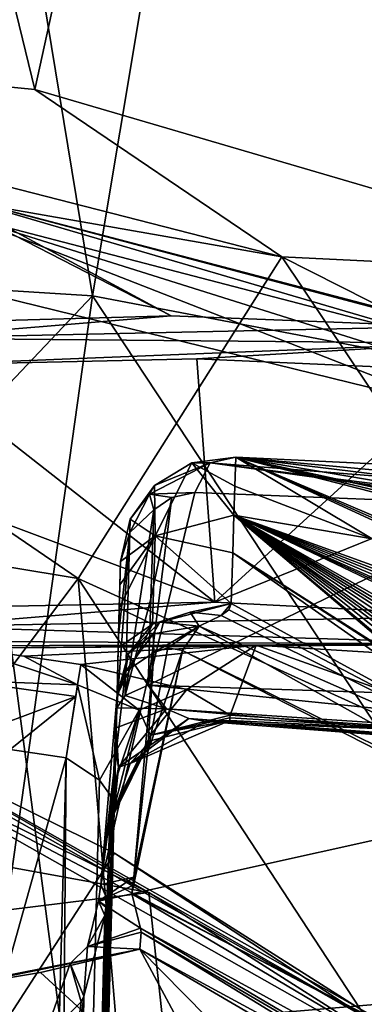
# Model space of a CAD drawing. Header units: millimetres. Extents: x -348 to 175, y 0 to 247.
# Tile 179 of 196: x 156.56 to 160.06, y 87.47 to 97.47. Entities that reach past the tile are written whole.
import ezdxf

# ---------------------------------------------------------------- set-up
doc = ezdxf.new("R2010")
doc.units = ezdxf.units.MM
doc.header["$LTSCALE"] = 65.185185
for name, color, linetype in [('1024', 7, 'CONTINUOUS'), ('1025', 7, 'CONTINUOUS'), ('1029', 7, 'CONTINUOUS'), ('1031', 7, 'CONTINUOUS'), ('1034', 7, 'CONTINUOUS'), ('1035', 7, 'CONTINUOUS'), ('1042', 7, 'CONTINUOUS'), ('1056', 7, 'CONTINUOUS'), ('1060', 7, 'CONTINUOUS'), ('1061', 7, 'CONTINUOUS'), ('1065', 7, 'CONTINUOUS'), ('1066', 7, 'CONTINUOUS'), ('1069', 7, 'CONTINUOUS'), ('1070', 7, 'CONTINUOUS'), ('1071', 7, 'CONTINUOUS'), ('1078', 7, 'CONTINUOUS'), ('1086', 7, 'CONTINUOUS'), ('1092', 7, 'CONTINUOUS'), ('1118', 7, 'CONTINUOUS'), ('1119', 7, 'CONTINUOUS'), ('1120', 7, 'CONTINUOUS'), ('1121', 7, 'CONTINUOUS'), ('1130', 7, 'CONTINUOUS'), ('1131', 7, 'CONTINUOUS'), ('1132', 7, 'CONTINUOUS'), ('1133', 7, 'CONTINUOUS'), ('1162', 7, 'CONTINUOUS'), ('1163', 7, 'CONTINUOUS'), ('1164', 7, 'CONTINUOUS'), ('1165', 7, 'CONTINUOUS'), ('1166', 7, 'CONTINUOUS'), ('1167', 7, 'CONTINUOUS'), ('1168', 7, 'CONTINUOUS'), ('1169', 7, 'CONTINUOUS'), ('1170', 7, 'CONTINUOUS'), ('1171', 7, 'CONTINUOUS'), ('1172', 7, 'CONTINUOUS'), ('1173', 7, 'CONTINUOUS'), ('1178', 7, 'CONTINUOUS'), ('1206', 7, 'CONTINUOUS'), ('1207', 7, 'CONTINUOUS'), ('1208', 7, 'CONTINUOUS'), ('1209', 7, 'CONTINUOUS'), ('1515', 7, 'CONTINUOUS'), ('1517', 7, 'CONTINUOUS'), ('1520', 7, 'CONTINUOUS')]:
    doc.layers.add(name, color=color, linetype=linetype)

msp = doc.modelspace()

# ---------------------------------------------------------------- linework, layer by layer
at = {"layer": '1024', "color": 7, "linetype": 'CONTINUOUS', "true_color": 0xe0f2ff}
for points in [[(157.3002, 94.6654, 0.1619), (150, 95.1232, 0.0002), (154.8719, 109.4062, 83.1404), (157.3002, 94.6654, 0.1619)], [(159.5307, 108.0063, 81.2127), (157.3002, 94.6654, 0.1619), (154.8719, 109.4062, 83.1404), (159.5307, 108.0063, 81.2127)], [(164.4594, 93.304, 0.6352), (157.3002, 94.6654, 0.1619), (159.5307, 108.0063, 81.2127), (164.4594, 93.304, 0.6352)], [(163.3083, 106.1066, 78.0858), (164.4594, 93.304, 0.6352), (159.5307, 108.0063, 81.2127), (163.3083, 106.1066, 78.0858)]]:
    msp.add_3dface(points, dxfattribs=at)
at = {"layer": '1025', "color": 7, "linetype": 'CONTINUOUS', "true_color": 0xe0f2ff}
for points in [[(150.0378, 97.4131, 30.2635), (156.7153, 96.7604, 29.6402), (154.3348, 106.5099, 83.7163), (150.0378, 97.4131, 30.2635)], [(154.3348, 106.5099, 83.7163), (156.7153, 96.7604, 29.6402), (158.5727, 105.2447, 81.9348), (154.3348, 106.5099, 83.7163)], [(156.7153, 96.7604, 29.6402), (163.179, 94.8695, 27.7062), (158.5727, 105.2447, 81.9348), (156.7153, 96.7604, 29.6402)], [(158.5727, 105.2447, 81.9348), (163.179, 94.8695, 27.7062), (162.2042, 103.4083, 78.9087), (158.5727, 105.2447, 81.9348)]]:
    msp.add_3dface(points, dxfattribs=at)
at = {"layer": '1029', "color": 7, "linetype": 'CONTINUOUS', "true_color": 0xe0f2ff}
for points in [[(157.5857, 91.9685, 3.6667), (157.5661, 91.2203, 3.9209), (157.5795, 91.7298, 2.2673), (157.5857, 91.9685, 3.6667)], [(157.5661, 91.2203, 3.9209), (157.5733, 91.4926, 0.8774), (157.5795, 91.7298, 2.2673), (157.5661, 91.2203, 3.9209)], [(157.5628, 91.0912, -1.2351), (157.5733, 91.4926, 0.8774), (157.5661, 91.2203, 3.9209), (157.5628, 91.0912, -1.2351)], [(157.5468, 90.4815, 4.1752), (157.5628, 91.0912, -1.2351), (157.5661, 91.2203, 3.9209), (157.5468, 90.4815, 4.1752)], [(157.5502, 90.6096, -3.3373), (157.5628, 91.0912, -1.2351), (157.5468, 90.4815, 4.1752), (157.5502, 90.6096, -3.3373)], [(157.279, 80.2549, -3.2758), (157.5502, 90.6096, -3.3373), (157.5185, 89.4006, 5.7535), (157.279, 80.2549, -3.2758)], [(157.5185, 89.4006, 5.7535), (157.5502, 90.6096, -3.3373), (157.5252, 89.6572, 4.9486), (157.5185, 89.4006, 5.7535)], [(157.5252, 89.6572, 4.9486), (157.5502, 90.6096, -3.3373), (157.5356, 90.052, 4.4317), (157.5252, 89.6572, 4.9486)], [(157.5356, 90.052, 4.4317), (157.5502, 90.6096, -3.3373), (157.5415, 90.2789, 4.2679), (157.5356, 90.052, 4.4317)], [(157.5415, 90.2789, 4.2679), (157.5502, 90.6096, -3.3373), (157.5468, 90.4815, 4.1752), (157.5415, 90.2789, 4.2679)], [(157.5202, 89.4638, 7.0203), (157.2665, 79.7754, 6.7666), (157.5194, 89.4365, 6.8596), (157.5202, 89.4638, 7.0203)], [(157.5194, 89.4365, 6.8596), (157.2665, 79.7754, 6.7666), (157.5187, 89.4092, 6.699), (157.5194, 89.4365, 6.8596)], [(157.5187, 89.4092, 6.699), (157.2665, 79.7754, 6.7666), (157.5185, 89.4006, 5.7535), (157.5187, 89.4092, 6.699)], [(157.2665, 79.7754, 6.7666), (157.279, 80.2549, -3.2758), (157.5185, 89.4006, 5.7535), (157.2665, 79.7754, 6.7666)]]:
    msp.add_3dface(points, dxfattribs=at)
at = {"layer": '1031', "color": 7, "linetype": 'CONTINUOUS', "true_color": 0xe0f2ff}
for points in [[(150, 95.1232, 0.0002), (157.3002, 94.6654, 0.1619), (150.004, 86.969, -21.5173), (150, 95.1232, 0.0002)], [(150.004, 86.969, -21.5173), (157.3002, 94.6654, 0.1619), (156.2392, 87.1348, -20.5871), (150.004, 86.969, -21.5173)], [(156.2392, 87.1348, -20.5871), (157.3002, 94.6654, 0.1619), (161.9516, 87.621, -17.8666), (156.2392, 87.1348, -20.5871)], [(157.3002, 94.6654, 0.1619), (164.4594, 93.304, 0.6352), (161.9516, 87.621, -17.8666), (157.3002, 94.6654, 0.1619)]]:
    msp.add_3dface(points, dxfattribs=at)
at = {"layer": '1034', "color": 7, "linetype": 'CONTINUOUS', "true_color": 0xe0f2ff}
for points in [[(160.1418, 92.1968, 0.795), (158.7558, 93.0273, 4.1641), (158.7462, 92.733, 2.4374), (160.1418, 92.1968, 0.795)], [(162.0622, 92.8697, 7.2966), (158.7558, 93.0273, 4.1641), (161.3936, 92.7058, 5.375), (162.0622, 92.8697, 7.2966)], [(160.5, 92.2871, 1.75), (158.7558, 93.0273, 4.1641), (160.5, 92.2553, 1.5626), (160.5, 92.2871, 1.75)], [(158.7558, 93.0273, 4.1641), (160.5, 92.2871, 1.75), (160.5, 92.5835, 3.5), (158.7558, 93.0273, 4.1641)], [(160.5, 92.2553, 1.5626), (158.7558, 93.0273, 4.1641), (160.5, 92.2235, 1.375), (160.5, 92.2553, 1.5626)], [(160.5, 92.2235, 1.375), (158.7558, 93.0273, 4.1641), (160.1418, 92.1968, 0.795), (160.5, 92.2235, 1.375)], [(161.3936, 92.7058, 5.375), (158.7558, 93.0273, 4.1641), (161.3936, 92.5799, 4.6264), (161.3936, 92.7058, 5.375)], [(161.3936, 92.5799, 4.6264), (158.7558, 93.0273, 4.1641), (161.3936, 92.4536, 3.875), (161.3936, 92.5799, 4.6264)], [(161.3936, 92.4536, 3.875), (158.7558, 93.0273, 4.1641), (160.9471, 92.5523, 3.875), (161.3936, 92.4536, 3.875)], [(160.9471, 92.5523, 3.875), (158.7558, 93.0273, 4.1641), (160.5, 92.647, 3.875), (160.9471, 92.5523, 3.875)], [(160.5, 92.647, 3.875), (158.7558, 93.0273, 4.1641), (160.5, 92.6153, 3.6876), (160.5, 92.647, 3.875)], [(160.5, 92.6153, 3.6876), (158.7558, 93.0273, 4.1641), (160.5, 92.5835, 3.5), (160.5, 92.6153, 3.6876)], [(158.7367, 92.4386, 0.7107), (160.1418, 92.1968, 0.795), (158.7462, 92.733, 2.4374), (158.7367, 92.4386, 0.7107)]]:
    msp.add_3dface(points, dxfattribs=at)
at = {"layer": '1035', "color": 7, "linetype": 'CONTINUOUS', "true_color": 0xe0f2ff}
for points in [[(157.5255, 89.0046, -11.8305), (154.2758, 90.6072, -8.5975), (155.7528, 86.2719, -18.0199), (157.5255, 89.0046, -11.8305)], [(160.9664, 86.7538, -15.3745), (157.5255, 89.0046, -11.8305), (155.7528, 86.2719, -18.0199), (160.9664, 86.7538, -15.3745)], [(160.8245, 86.9153, -15.1103), (157.5255, 89.0046, -11.8305), (160.9664, 86.7538, -15.3745), (160.8245, 86.9153, -15.1103)]]:
    msp.add_3dface(points, dxfattribs=at)
at = {"layer": '1042', "color": 7, "linetype": 'CONTINUOUS', "true_color": 0xe0f2ff}
msp.add_3dface([(161.338, 86.6513, -18.8534), (156.2392, 87.1348, -20.5871), (161.9516, 87.621, -17.8666), (161.338, 86.6513, -18.8534)], dxfattribs=at)
at = {"layer": '1056', "color": 7, "linetype": 'CONTINUOUS', "true_color": 0xe0f2ff}
for points in [[(159.2243, 95.0613, 25.8107), (150.0378, 97.4131, 30.2635), (150.0025, 96.6753, 27.8765), (159.2243, 95.0613, 25.8107)], [(156.7153, 96.7604, 29.6402), (150.0378, 97.4131, 30.2635), (159.2243, 95.0613, 25.8107), (156.7153, 96.7604, 29.6402)], [(163.179, 94.8695, 27.7062), (156.7153, 96.7604, 29.6402), (159.2243, 95.0613, 25.8107), (163.179, 94.8695, 27.7062)], [(159.2243, 95.0613, 25.8107), (150.0025, 96.6753, 27.8765), (157.1554, 91.7967, 22.3484), (159.2243, 95.0613, 25.8107)], [(157.1554, 91.7967, 22.3484), (150.0025, 96.6753, 27.8765), (150.0032, 92.9808, 23.5935), (157.1554, 91.7967, 22.3484)], [(163.2783, 89.0181, 19.0701), (159.2243, 95.0613, 25.8107), (157.1554, 91.7967, 22.3484), (163.2783, 89.0181, 19.0701)], [(166.0522, 91.6108, 21.157), (163.179, 94.8695, 27.7062), (159.2243, 95.0613, 25.8107), (166.0522, 91.6108, 21.157)], [(163.2783, 89.0181, 19.0701), (166.0522, 91.6108, 21.157), (159.2243, 95.0613, 25.8107), (163.2783, 89.0181, 19.0701)], [(153.7609, 87.3005, 21.6762), (157.1554, 91.7967, 22.3484), (150.0032, 92.9808, 23.5935), (153.7609, 87.3005, 21.6762)], [(153.7609, 87.3005, 21.6762), (157.6134, 86.4647, 20.6406), (157.1554, 91.7967, 22.3484), (153.7609, 87.3005, 21.6762)], [(157.6134, 86.4647, 20.6406), (161.5727, 85.0607, 18.7102), (157.1554, 91.7967, 22.3484), (157.6134, 86.4647, 20.6406)], [(161.5727, 85.0607, 18.7102), (163.2783, 89.0181, 19.0701), (157.1554, 91.7967, 22.3484), (161.5727, 85.0607, 18.7102)]]:
    msp.add_3dface(points, dxfattribs=at)
at = {"layer": '1060', "color": 7, "linetype": 'CONTINUOUS', "true_color": 0xe0f2ff}
for points in [[(159.8568, 65.4143, 17.3478), (152.6985, 77.0983, 19.4603), (155.9896, 94.7465, 18.2254), (159.8568, 65.4143, 17.3478)], [(161.0308, 93.5103, 15.7355), (159.8568, 65.4143, 17.3478), (155.9896, 94.7465, 18.2254), (161.0308, 93.5103, 15.7355)], [(161.1096, 92.4617, 15.7136), (159.8568, 65.4143, 17.3478), (161.0308, 93.5103, 15.7355), (161.1096, 92.4617, 15.7136)], [(161.1887, 91.379, 15.6922), (159.8568, 65.4143, 17.3478), (161.1096, 92.4617, 15.7136), (161.1887, 91.379, 15.6922)], [(167.1404, 65.4143, 10.2131), (159.8568, 65.4143, 17.3478), (166.0625, 91.4008, 10.6493), (167.1404, 65.4143, 10.2131)], [(166.0625, 91.4008, 10.6493), (159.8568, 65.4143, 17.3478), (165.9196, 90.6634, 10.8959), (166.0625, 91.4008, 10.6493)], [(161.4857, 90.5274, 15.5039), (159.8568, 65.4143, 17.3478), (161.1887, 91.379, 15.6922), (161.4857, 90.5274, 15.5039)], [(165.9196, 90.6634, 10.8959), (159.8568, 65.4143, 17.3478), (165.773, 89.9296, 11.1404), (165.9196, 90.6634, 10.8959)], [(162.1159, 90.0185, 15.0337), (159.8568, 65.4143, 17.3478), (161.4857, 90.5274, 15.5039), (162.1159, 90.0185, 15.0337)], [(163.38, 89.5144, 13.9388), (159.8568, 65.4143, 17.3478), (162.1159, 90.0185, 15.0337), (163.38, 89.5144, 13.9388)], [(165.773, 89.9296, 11.1404), (159.8568, 65.4143, 17.3478), (165.313, 89.0759, 11.8014), (165.773, 89.9296, 11.1404)], [(164.5527, 88.99, 12.7306), (159.8568, 65.4143, 17.3478), (163.38, 89.5144, 13.9388), (164.5527, 88.99, 12.7306)], [(165.313, 89.0759, 11.8014), (159.8568, 65.4143, 17.3478), (164.5527, 88.99, 12.7306), (165.313, 89.0759, 11.8014)]]:
    msp.add_3dface(points, dxfattribs=at)
at = {"layer": '1061', "color": 7, "linetype": 'CONTINUOUS', "true_color": 0xe0f2ff}
for points in [[(158.9656, 91.1172, 11.3164), (156.0219, 91.0864, 8.3679), (156.6026, 91.0081, 8.3667), (158.9656, 91.1172, 11.3164)], [(157.183, 90.9225, 8.3653), (158.9656, 91.1172, 11.3164), (156.6026, 91.0081, 8.3667), (157.183, 90.9225, 8.3653)], [(158.2605, 90.6685, 7.9193), (158.9656, 91.1172, 11.3164), (157.183, 90.9225, 8.3653), (158.2605, 90.6685, 7.9193)], [(158.6987, 90.4075, 6.8548), (158.9656, 91.1172, 11.3164), (158.2605, 90.6685, 7.9193), (158.6987, 90.4075, 6.8548)], [(161.4852, 90.2183, 9.3146), (158.9656, 91.1172, 11.3164), (158.6987, 90.4075, 6.8548), (161.4852, 90.2183, 9.3146)], [(161.741, 90.947, 14.0972), (158.9656, 91.1172, 11.3164), (161.4852, 90.2183, 9.3146), (161.741, 90.947, 14.0972)], [(158.6978, 90.3802, 6.6941), (161.4852, 90.2183, 9.3146), (158.6987, 90.4075, 6.8548), (158.6978, 90.3802, 6.6941)], [(158.6969, 90.353, 6.5334), (161.4852, 90.2183, 9.3146), (158.6978, 90.3802, 6.6941), (158.6969, 90.353, 6.5334)]]:
    msp.add_3dface(points, dxfattribs=at)
at = {"layer": '1065', "color": 7, "linetype": 'CONTINUOUS', "true_color": 0xe0f2ff}
for points in [[(161.6162, 92.5398, 7.7225), (157.8651, 90.7108, 4.8611), (158.3399, 92.6699, 4.5983), (161.6162, 92.5398, 7.7225)], [(158.3399, 92.6699, 4.5983), (157.8651, 90.7108, 4.8611), (158.1068, 92.6188, 4.3945), (158.3399, 92.6699, 4.5983)], [(158.1068, 92.6188, 4.3945), (157.8651, 90.7108, 4.8611), (157.8938, 91.5895, 4.5646), (158.1068, 92.6188, 4.3945)], [(157.9233, 92.4931, 4.2645), (158.1068, 92.6188, 4.3945), (157.8938, 91.5895, 4.5646), (157.9233, 92.4931, 4.2645)], [(161.2089, 90.6023, 8.1735), (157.8651, 90.7108, 4.8611), (161.6162, 92.5398, 7.7225), (161.2089, 90.6023, 8.1735)]]:
    msp.add_3dface(points, dxfattribs=at)
at = {"layer": '1066', "color": 7, "linetype": 'CONTINUOUS', "true_color": 0xe0f2ff}
for points in [[(158.3609, 94.0256, 11.5966), (155.4695, 93.9631, 8.8643), (158.5436, 91.5547, 11.4221), (158.3609, 94.0256, 11.5966)], [(161.1186, 93.9042, 14.2007), (158.3609, 94.0256, 11.5966), (158.5436, 91.5547, 11.4221), (161.1186, 93.9042, 14.2007)], [(155.4695, 93.9631, 8.8643), (155.5527, 92.6741, 8.6902), (158.5436, 91.5547, 11.4221), (155.4695, 93.9631, 8.8643)], [(161.2194, 92.6386, 14.1854), (161.1186, 93.9042, 14.2007), (158.5436, 91.5547, 11.4221), (161.2194, 92.6386, 14.1854)], [(155.5527, 92.6741, 8.6902), (155.6152, 91.4978, 8.5146), (158.5436, 91.5547, 11.4221), (155.5527, 92.6741, 8.6902)], [(161.3142, 91.4135, 14.1725), (161.2194, 92.6386, 14.1854), (158.5436, 91.5547, 11.4221), (161.3142, 91.4135, 14.1725)]]:
    msp.add_3dface(points, dxfattribs=at)
at = {"layer": '1069', "color": 7, "linetype": 'CONTINUOUS', "true_color": 0xe0f2ff}
for points in [[(154.6033, 90.2272, -8.1074), (157.8747, 88.6075, -11.3641), (154.5596, 89.2094, -7.7754), (154.6033, 90.2272, -8.1074)], [(157.8747, 88.6075, -11.3641), (154.7166, 88.2167, -7.6753), (154.5596, 89.2094, -7.7754), (157.8747, 88.6075, -11.3641)], [(158.1034, 86.4805, -11.059), (154.7166, 88.2167, -7.6753), (157.8747, 88.6075, -11.3641), (158.1034, 86.4805, -11.059)], [(161.103, 86.5559, -14.5763), (158.1034, 86.4805, -11.059), (157.8747, 88.6075, -11.3641), (161.103, 86.5559, -14.5763)]]:
    msp.add_3dface(points, dxfattribs=at)
at = {"layer": '1070', "color": 7, "linetype": 'CONTINUOUS', "true_color": 0xe0f2ff}
for points in [[(157.9243, 91.0453, -4.1184), (157.8612, 90.0252, -4.4048), (158.0656, 91.0896, -4.2246), (157.9243, 91.0453, -4.1184)], [(158.0656, 91.0896, -4.2246), (157.8612, 90.0252, -4.4048), (158.2162, 91.065, -4.3614), (158.0656, 91.0896, -4.2246)], [(161.5184, 89.4388, -7.6496), (158.2162, 91.065, -4.3614), (157.6993, 88.5943, -4.7438), (161.5184, 89.4388, -7.6496)], [(157.6993, 88.5943, -4.7438), (158.2162, 91.065, -4.3614), (157.7106, 88.6789, -4.7252), (157.6993, 88.5943, -4.7438)], [(158.2162, 91.065, -4.3614), (157.7219, 88.7634, -4.7066), (157.7106, 88.6789, -4.7252), (158.2162, 91.065, -4.3614)], [(157.8612, 90.0252, -4.4048), (157.7219, 88.7634, -4.7066), (158.2162, 91.065, -4.3614), (157.8612, 90.0252, -4.4048)], [(161.0996, 86.8394, -8.1422), (161.5184, 89.4388, -7.6496), (157.6993, 88.5943, -4.7438), (161.0996, 86.8394, -8.1422)]]:
    msp.add_3dface(points, dxfattribs=at)
at = {"layer": '1071', "color": 7, "linetype": 'CONTINUOUS', "true_color": 0xe0f2ff}
for points in [[(157.0337, 89.9743, 7.5335), (156.4653, 90.0582, 7.5357), (154.2756, 80.131, 7.2758), (157.0337, 89.9743, 7.5335)], [(156.7733, 80.0306, 7.2731), (157.0337, 89.9743, 7.5335), (154.2756, 80.131, 7.2758), (156.7733, 80.0306, 7.2731)]]:
    msp.add_3dface(points, dxfattribs=at)
at = {"layer": '1078', "color": 7, "linetype": 'CONTINUOUS', "true_color": 0xe0f2ff}
for points in [[(157.4477, 88.5437, -3.5397), (157.2009, 79.1823, -3.4872), (157.4374, 88.459, -3.5562), (157.4477, 88.5437, -3.5397)], [(157.4374, 88.459, -3.5562), (157.2009, 79.1823, -3.4872), (157.427, 88.3746, -3.5726), (157.4374, 88.459, -3.5562)], [(157.2009, 79.1823, -3.4872), (156.9611, 70.0869, -3.4355), (157.427, 88.3746, -3.5726), (157.2009, 79.1823, -3.4872)], [(157.427, 88.3746, -3.5726), (156.9611, 70.0869, -3.4355), (157.2125, 87.5541, -3.9434), (157.427, 88.3746, -3.5726)], [(156.9611, 70.0869, -3.4355), (154.9277, 70.0869, -5.9982), (157.2125, 87.5541, -3.9434), (156.9611, 70.0869, -3.4355)], [(157.2125, 87.5541, -3.9434), (154.9277, 70.0869, -5.9982), (157.1847, 87.4974, -3.9908), (157.2125, 87.5541, -3.9434)], [(157.1847, 87.4974, -3.9908), (154.9277, 70.0869, -5.9982), (156.8009, 87.1105, -4.5965), (157.1847, 87.4974, -3.9908)]]:
    msp.add_3dface(points, dxfattribs=at)
at = {"layer": '1086', "color": 7, "linetype": 'CONTINUOUS', "true_color": 0xe0f2ff}
for points in [[(157.0337, 89.9743, 7.5335), (156.7733, 80.0306, 7.2731), (156.8662, 70.0815, 6.8662), (157.0337, 89.9743, 7.5335)], [(157.3706, 89.7458, 7.3914), (157.0337, 89.9743, 7.5335), (156.8662, 70.0815, 6.8662), (157.3706, 89.7458, 7.3914)], [(157.4844, 89.5927, 7.2176), (157.3706, 89.7458, 7.3914), (156.8662, 70.0815, 6.8662), (157.4844, 89.5927, 7.2176)], [(157.0128, 70.0869, 6.5129), (157.4844, 89.5927, 7.2176), (156.8662, 70.0815, 6.8662), (157.0128, 70.0869, 6.5129)], [(157.0128, 70.0869, 6.5129), (157.2665, 79.7754, 6.7666), (157.4844, 89.5927, 7.2176), (157.0128, 70.0869, 6.5129)], [(157.2665, 79.7754, 6.7666), (157.5202, 89.4638, 7.0203), (157.4844, 89.5927, 7.2176), (157.2665, 79.7754, 6.7666)]]:
    msp.add_3dface(points, dxfattribs=at)
at = {"layer": '1092', "color": 7, "linetype": 'CONTINUOUS', "true_color": 0xe0f2ff}
for points in [[(157.5502, 90.6096, -3.3373), (157.279, 80.2549, -3.2758), (156.9997, 70.0866, -3.3279), (157.5502, 90.6096, -3.3373)], [(157.5502, 90.6096, -3.3373), (156.9997, 70.0866, -3.3279), (157.5479, 90.5809, -3.3765), (157.5502, 90.6096, -3.3373)], [(157.5069, 89.6056, -3.4607), (157.5479, 90.5809, -3.3765), (156.9997, 70.0866, -3.3279), (157.5069, 89.6056, -3.4607)], [(156.9611, 70.0869, -3.4355), (157.2009, 79.1823, -3.4872), (157.5069, 89.6056, -3.4607), (156.9611, 70.0869, -3.4355)], [(156.9611, 70.0869, -3.4355), (157.5069, 89.6056, -3.4607), (156.9997, 70.0866, -3.3279), (156.9611, 70.0869, -3.4355)], [(157.2009, 79.1823, -3.4872), (157.4477, 88.5437, -3.5397), (157.5069, 89.6056, -3.4607), (157.2009, 79.1823, -3.4872)]]:
    msp.add_3dface(points, dxfattribs=at)
at = {"layer": '1118', "color": 7, "linetype": 'CONTINUOUS', "true_color": 0xe0f2ff}
for points in [[(158.5436, 91.5547, 11.4221), (155.6152, 91.4978, 8.5146), (155.5778, 91.3093, 8.3854), (158.5436, 91.5547, 11.4221)], [(161.3142, 91.4135, 14.1725), (158.5436, 91.5547, 11.4221), (155.5778, 91.3093, 8.3854), (161.3142, 91.4135, 14.1725)], [(161.3142, 91.4135, 14.1725), (155.5778, 91.3093, 8.3854), (161.4659, 91.1296, 14.1769), (161.3142, 91.4135, 14.1725)], [(155.5778, 91.3093, 8.3854), (155.4537, 91.1593, 8.0886), (161.4659, 91.1296, 14.1769), (155.5778, 91.3093, 8.3854)], [(161.4659, 91.1296, 14.1769), (155.4537, 91.1593, 8.0886), (155.7096, 91.1128, 8.2134), (161.4659, 91.1296, 14.1769)], [(156.0219, 91.0864, 8.3679), (161.4659, 91.1296, 14.1769), (155.7096, 91.1128, 8.2134), (156.0219, 91.0864, 8.3679)], [(156.0219, 91.0864, 8.3679), (158.9656, 91.1172, 11.3164), (161.4659, 91.1296, 14.1769), (156.0219, 91.0864, 8.3679)], [(158.9656, 91.1172, 11.3164), (161.741, 90.947, 14.0972), (161.4659, 91.1296, 14.1769), (158.9656, 91.1172, 11.3164)]]:
    msp.add_3dface(points, dxfattribs=at)
at = {"layer": '1119', "color": 7, "linetype": 'CONTINUOUS', "true_color": 0xe0f2ff}
for points in [[(157.8651, 90.7108, 4.8611), (161.2089, 90.6023, 8.1735), (164.3195, 90.055, 11.4107), (157.8651, 90.7108, 4.8611)], [(157.8651, 90.7108, 4.8611), (164.3195, 90.055, 11.4107), (158.0536, 90.4706, 5.2559), (157.8651, 90.7108, 4.8611)], [(164.3195, 90.055, 11.4107), (164.2739, 89.9287, 11.603), (158.0536, 90.4706, 5.2559), (164.3195, 90.055, 11.4107)], [(158.0536, 90.4706, 5.2559), (164.2739, 89.9287, 11.603), (158.2806, 90.3728, 5.7119), (158.0536, 90.4706, 5.2559)], [(164.2739, 89.9287, 11.603), (164.0988, 89.9061, 11.9205), (158.2806, 90.3728, 5.7119), (164.2739, 89.9287, 11.603)], [(158.2806, 90.3728, 5.7119), (164.0988, 89.9061, 11.9205), (158.4565, 90.344, 6.0606), (158.2806, 90.3728, 5.7119)], [(161.4852, 90.2183, 9.3146), (158.6969, 90.353, 6.5334), (158.4565, 90.344, 6.0606), (161.4852, 90.2183, 9.3146)], [(164.0988, 89.9061, 11.9205), (161.4852, 90.2183, 9.3146), (158.4565, 90.344, 6.0606), (164.0988, 89.9061, 11.9205)]]:
    msp.add_3dface(points, dxfattribs=at)
at = {"layer": '1120', "color": 7, "linetype": 'CONTINUOUS', "true_color": 0xe0f2ff}
for points in [[(164.4381, 84.6044, -11.4785), (161.0996, 86.8394, -8.1422), (157.6993, 88.5943, -4.7438), (164.4381, 84.6044, -11.4785)], [(164.4381, 84.6044, -11.4785), (157.6993, 88.5943, -4.7438), (157.7876, 88.246, -5.05), (164.4381, 84.6044, -11.4785)], [(157.7812, 88.0306, -5.4418), (164.5714, 84.0647, -11.909), (157.7948, 88.2028, -5.106), (157.7812, 88.0306, -5.4418)], [(164.539, 84.2719, -11.7116), (164.4381, 84.6044, -11.4785), (157.7876, 88.246, -5.05), (164.539, 84.2719, -11.7116)], [(157.7948, 88.2028, -5.106), (164.539, 84.2719, -11.7116), (157.7876, 88.246, -5.05), (157.7948, 88.2028, -5.106)], [(164.5714, 84.0647, -11.909), (164.539, 84.2719, -11.7116), (157.7948, 88.2028, -5.106), (164.5714, 84.0647, -11.909)], [(161.3765, 86.0843, -9.0373), (164.5714, 84.0647, -11.909), (157.7812, 88.0306, -5.4418), (161.3765, 86.0843, -9.0373)]]:
    msp.add_3dface(points, dxfattribs=at)
at = {"layer": '1121', "color": 7, "linetype": 'CONTINUOUS', "true_color": 0xe0f2ff}
for points in [[(154.7166, 88.2167, -7.6753), (158.1034, 86.4805, -11.059), (161.6126, 83.9952, -14.4957), (154.7166, 88.2167, -7.6753)], [(154.7166, 88.2167, -7.6753), (161.6126, 83.9952, -14.4957), (154.9207, 87.9399, -7.7509), (154.7166, 88.2167, -7.6753)], [(161.6126, 83.9952, -14.4957), (161.7635, 83.8024, -14.5455), (154.9207, 87.9399, -7.7509), (161.6126, 83.9952, -14.4957)], [(154.9207, 87.9399, -7.7509), (161.7635, 83.8024, -14.5455), (155.2018, 87.7158, -7.7897), (154.9207, 87.9399, -7.7509)], [(159.015, 85.7357, -11.1692), (155.5709, 87.5937, -7.7256), (155.2018, 87.7158, -7.7897), (159.015, 85.7357, -11.1692)], [(162.3074, 83.4429, -14.4609), (159.015, 85.7357, -11.1692), (155.2018, 87.7158, -7.7897), (162.3074, 83.4429, -14.4609)], [(162.1908, 83.4592, -14.5307), (162.3074, 83.4429, -14.4609), (155.2018, 87.7158, -7.7897), (162.1908, 83.4592, -14.5307)], [(162.0123, 83.5635, -14.569), (162.1908, 83.4592, -14.5307), (155.2018, 87.7158, -7.7897), (162.0123, 83.5635, -14.569)], [(161.7635, 83.8024, -14.5455), (162.0123, 83.5635, -14.569), (155.2018, 87.7158, -7.7897), (161.7635, 83.8024, -14.5455)]]:
    msp.add_3dface(points, dxfattribs=at)
at = {"layer": '1130', "color": 7, "linetype": 'CONTINUOUS', "true_color": 0xe0f2ff}
for points in [[(154.2758, 90.6072, -8.5975), (157.5255, 89.0046, -11.8305), (160.8245, 86.9153, -15.1103), (154.2758, 90.6072, -8.5975)], [(154.2758, 90.6072, -8.5975), (160.8245, 86.9153, -15.1103), (154.5206, 90.5307, -8.3185), (154.2758, 90.6072, -8.5975)], [(160.8245, 86.9153, -15.1103), (161.0595, 86.8406, -14.8226), (154.5206, 90.5307, -8.3185), (160.8245, 86.9153, -15.1103)], [(161.0595, 86.8406, -14.8226), (154.6033, 90.2272, -8.1074), (154.5206, 90.5307, -8.3185), (161.0595, 86.8406, -14.8226)], [(161.103, 86.5559, -14.5763), (157.8747, 88.6075, -11.3641), (154.6033, 90.2272, -8.1074), (161.103, 86.5559, -14.5763)], [(161.103, 86.5559, -14.5763), (154.6033, 90.2272, -8.1074), (161.0595, 86.8406, -14.8226), (161.103, 86.5559, -14.5763)]]:
    msp.add_3dface(points, dxfattribs=at)
at = {"layer": '1131', "color": 7, "linetype": 'CONTINUOUS', "true_color": 0xe0f2ff}
for points in [[(158.4975, 92.9712, 4.4339), (158.7558, 93.0273, 4.1641), (164.8892, 92.4589, 10.495), (158.4975, 92.9712, 4.4339)], [(158.7558, 93.0273, 4.1641), (162.0622, 92.8697, 7.2966), (164.8892, 92.4589, 10.495), (158.7558, 93.0273, 4.1641)], [(161.6162, 92.5398, 7.7225), (158.3399, 92.6699, 4.5983), (158.4975, 92.9712, 4.4339), (161.6162, 92.5398, 7.7225)], [(164.6908, 92.1798, 10.6546), (161.6162, 92.5398, 7.7225), (158.4975, 92.9712, 4.4339), (164.6908, 92.1798, 10.6546)], [(164.6908, 92.1798, 10.6546), (158.4975, 92.9712, 4.4339), (164.8892, 92.4589, 10.495), (164.6908, 92.1798, 10.6546)]]:
    msp.add_3dface(points, dxfattribs=at)
at = {"layer": '1132', "color": 7, "linetype": 'CONTINUOUS', "true_color": 0xe0f2ff}
for points in [[(158.0999, 94.4609, 11.8741), (155.1827, 94.383, 9.1406), (155.3702, 94.2364, 8.9519), (158.0999, 94.4609, 11.8741)], [(160.8853, 94.3526, 14.4814), (158.0999, 94.4609, 11.8741), (155.3702, 94.2364, 8.9519), (160.8853, 94.3526, 14.4814)], [(161.0532, 94.1863, 14.2911), (160.8853, 94.3526, 14.4814), (155.3702, 94.2364, 8.9519), (161.0532, 94.1863, 14.2911)], [(155.4695, 93.9631, 8.8643), (161.0532, 94.1863, 14.2911), (155.3702, 94.2364, 8.9519), (155.4695, 93.9631, 8.8643)], [(155.4695, 93.9631, 8.8643), (158.3609, 94.0256, 11.5966), (161.0532, 94.1863, 14.2911), (155.4695, 93.9631, 8.8643)], [(158.3609, 94.0256, 11.5966), (161.1186, 93.9042, 14.2007), (161.0532, 94.1863, 14.2911), (158.3609, 94.0256, 11.5966)]]:
    msp.add_3dface(points, dxfattribs=at)
at = {"layer": '1133', "color": 7, "linetype": 'CONTINUOUS', "true_color": 0xe0f2ff}
for points in [[(162.1226, 89.6754, -7.6122), (158.6093, 91.4205, -4.1157), (158.3848, 91.3128, -4.2951), (162.1226, 89.6754, -7.6122)], [(158.2162, 91.065, -4.3614), (164.9582, 87.6204, -10.8364), (158.3848, 91.3128, -4.2951), (158.2162, 91.065, -4.3614)], [(164.9582, 87.6204, -10.8364), (162.1226, 89.6754, -7.6122), (158.3848, 91.3128, -4.2951), (164.9582, 87.6204, -10.8364)], [(158.2162, 91.065, -4.3614), (161.5184, 89.4388, -7.6496), (164.9582, 87.6204, -10.8364), (158.2162, 91.065, -4.3614)]]:
    msp.add_3dface(points, dxfattribs=at)
at = {"layer": '1162', "color": 7, "linetype": 'CONTINUOUS', "true_color": 0xe0f2ff}
for points in [[(155.5709, 87.5937, -7.7256), (157.7812, 88.0306, -5.4418), (155.0517, 87.4719, -6.9946), (155.5709, 87.5937, -7.7256)], [(155.0517, 87.4719, -6.9946), (157.7812, 88.0306, -5.4418), (157.0729, 87.8842, -4.9307), (155.0517, 87.4719, -6.9946)], [(157.7812, 88.0306, -5.4418), (155.5709, 87.5937, -7.7256), (156.772, 87.7937, -6.6787), (157.7812, 88.0306, -5.4418)], [(156.8009, 87.1105, -4.5965), (155.0517, 87.4719, -6.9946), (157.0729, 87.8842, -4.9307), (156.8009, 87.1105, -4.5965)], [(156.8009, 87.1105, -4.5965), (155.9175, 86.8774, -5.68), (155.0517, 87.4719, -6.9946), (156.8009, 87.1105, -4.5965)]]:
    msp.add_3dface(points, dxfattribs=at)
at = {"layer": '1163', "color": 7, "linetype": 'CONTINUOUS', "true_color": 0xe0f2ff}
for points in [[(157.7876, 88.246, -5.05), (157.6993, 88.5943, -4.7438), (157.3617, 88.5203, -4.1983), (157.7876, 88.246, -5.05)], [(157.3617, 88.5203, -4.1983), (157.427, 88.3746, -3.5726), (157.2489, 88.0596, -4.5264), (157.3617, 88.5203, -4.1983)], [(157.7876, 88.246, -5.05), (157.3617, 88.5203, -4.1983), (157.2489, 88.0596, -4.5264), (157.7876, 88.246, -5.05)], [(157.427, 88.3746, -3.5726), (157.2125, 87.5541, -3.9434), (157.2489, 88.0596, -4.5264), (157.427, 88.3746, -3.5726)], [(157.7948, 88.2028, -5.106), (157.7876, 88.246, -5.05), (157.2489, 88.0596, -4.5264), (157.7948, 88.2028, -5.106)], [(157.7812, 88.0306, -5.4418), (157.7948, 88.2028, -5.106), (157.2489, 88.0596, -4.5264), (157.7812, 88.0306, -5.4418)], [(157.2125, 87.5541, -3.9434), (157.0729, 87.8842, -4.9307), (157.2489, 88.0596, -4.5264), (157.2125, 87.5541, -3.9434)], [(157.0729, 87.8842, -4.9307), (157.7812, 88.0306, -5.4418), (157.2489, 88.0596, -4.5264), (157.0729, 87.8842, -4.9307)], [(157.1847, 87.4974, -3.9908), (156.8009, 87.1105, -4.5965), (157.0729, 87.8842, -4.9307), (157.1847, 87.4974, -3.9908)], [(157.2125, 87.5541, -3.9434), (157.1847, 87.4974, -3.9908), (157.0729, 87.8842, -4.9307), (157.2125, 87.5541, -3.9434)]]:
    msp.add_3dface(points, dxfattribs=at)
at = {"layer": '1164', "color": 7, "linetype": 'CONTINUOUS', "true_color": 0xe0f2ff}
for points in [[(157.7106, 88.6789, -4.7252), (157.7219, 88.7634, -4.7066), (157.3617, 88.5203, -4.1983), (157.7106, 88.6789, -4.7252)], [(157.3617, 88.5203, -4.1983), (157.7219, 88.7634, -4.7066), (157.3848, 88.6891, -4.1635), (157.3617, 88.5203, -4.1983)], [(157.4477, 88.5437, -3.5397), (157.3617, 88.5203, -4.1983), (157.3848, 88.6891, -4.1635), (157.4477, 88.5437, -3.5397)], [(157.6993, 88.5943, -4.7438), (157.7106, 88.6789, -4.7252), (157.3617, 88.5203, -4.1983), (157.6993, 88.5943, -4.7438)], [(157.4477, 88.5437, -3.5397), (157.4374, 88.459, -3.5562), (157.3617, 88.5203, -4.1983), (157.4477, 88.5437, -3.5397)], [(157.4374, 88.459, -3.5562), (157.427, 88.3746, -3.5726), (157.3617, 88.5203, -4.1983), (157.4374, 88.459, -3.5562)]]:
    msp.add_3dface(points, dxfattribs=at)
at = {"layer": '1165', "color": 7, "linetype": 'CONTINUOUS', "true_color": 0xe0f2ff}
for points in [[(157.7219, 88.7634, -4.7066), (157.9243, 91.0453, -4.1184), (157.3848, 88.6891, -4.1635), (157.7219, 88.7634, -4.7066)], [(157.3848, 88.6891, -4.1635), (157.9243, 91.0453, -4.1184), (157.6376, 90.8521, -3.7897), (157.3848, 88.6891, -4.1635)], [(157.7219, 88.7634, -4.7066), (157.8612, 90.0252, -4.4048), (157.9243, 91.0453, -4.1184), (157.7219, 88.7634, -4.7066)], [(157.5479, 90.5809, -3.3765), (157.3848, 88.6891, -4.1635), (157.6376, 90.8521, -3.7897), (157.5479, 90.5809, -3.3765)], [(157.5479, 90.5809, -3.3765), (157.5069, 89.6056, -3.4607), (157.3848, 88.6891, -4.1635), (157.5479, 90.5809, -3.3765)], [(157.5069, 89.6056, -3.4607), (157.4477, 88.5437, -3.5397), (157.3848, 88.6891, -4.1635), (157.5069, 89.6056, -3.4607)]]:
    msp.add_3dface(points, dxfattribs=at)
at = {"layer": '1166', "color": 7, "linetype": 'CONTINUOUS', "true_color": 0xe0f2ff}
for points in [[(158.7367, 92.4386, 0.7107), (157.9362, 92.227, 0.7504), (158.7258, 92.0575, -1.3094), (158.7367, 92.4386, 0.7107)], [(157.9362, 92.227, 0.7504), (157.5733, 91.4926, 0.8774), (157.9121, 91.3319, -3.5195), (157.9362, 92.227, 0.7504)], [(158.7114, 91.5409, -3.5767), (157.9362, 92.227, 0.7504), (157.9121, 91.3319, -3.5195), (158.7114, 91.5409, -3.5767)], [(158.7258, 92.0575, -1.3094), (157.9362, 92.227, 0.7504), (158.7114, 91.5409, -3.5767), (158.7258, 92.0575, -1.3094)], [(157.5733, 91.4926, 0.8774), (157.5628, 91.0912, -1.2351), (157.9121, 91.3319, -3.5195), (157.5733, 91.4926, 0.8774)], [(157.5628, 91.0912, -1.2351), (157.5502, 90.6096, -3.3373), (157.9121, 91.3319, -3.5195), (157.5628, 91.0912, -1.2351)]]:
    msp.add_3dface(points, dxfattribs=at)
at = {"layer": '1167', "color": 7, "linetype": 'CONTINUOUS', "true_color": 0xe0f2ff}
for points in [[(158.7462, 92.733, 2.4374), (158.7558, 93.0273, 4.1641), (158.3086, 92.9683, 3.9705), (158.7462, 92.733, 2.4374)], [(157.9298, 92.7389, 3.8533), (157.9362, 92.227, 0.7504), (158.3086, 92.9683, 3.9705), (157.9298, 92.7389, 3.8533)], [(157.9362, 92.227, 0.7504), (158.7367, 92.4386, 0.7107), (158.3086, 92.9683, 3.9705), (157.9362, 92.227, 0.7504)], [(158.7367, 92.4386, 0.7107), (158.7462, 92.733, 2.4374), (158.3086, 92.9683, 3.9705), (158.7367, 92.4386, 0.7107)], [(157.6841, 92.3978, 3.77), (157.9362, 92.227, 0.7504), (157.9298, 92.7389, 3.8533), (157.6841, 92.3978, 3.77)], [(157.5857, 91.9685, 3.6667), (157.9362, 92.227, 0.7504), (157.6841, 92.3978, 3.77), (157.5857, 91.9685, 3.6667)], [(157.5795, 91.7298, 2.2673), (157.5733, 91.4926, 0.8774), (157.9362, 92.227, 0.7504), (157.5795, 91.7298, 2.2673)], [(157.5857, 91.9685, 3.6667), (157.5795, 91.7298, 2.2673), (157.9362, 92.227, 0.7504), (157.5857, 91.9685, 3.6667)]]:
    msp.add_3dface(points, dxfattribs=at)
at = {"layer": '1168', "color": 7, "linetype": 'CONTINUOUS', "true_color": 0xe0f2ff}
for points in [[(158.7114, 91.5409, -3.5767), (157.9121, 91.3319, -3.5195), (158.2926, 91.4535, -3.9294), (158.7114, 91.5409, -3.5767)], [(158.6093, 91.4205, -4.1157), (158.7114, 91.5409, -3.5767), (158.2926, 91.4535, -3.9294), (158.6093, 91.4205, -4.1157)], [(158.7114, 91.5409, -3.5767), (158.6093, 91.4205, -4.1157), (158.6851, 91.4767, -3.8484), (158.7114, 91.5409, -3.5767)], [(158.2926, 91.4535, -3.9294), (157.9121, 91.3319, -3.5195), (157.9848, 91.3522, -3.77), (158.2926, 91.4535, -3.9294)], [(157.9121, 91.3319, -3.5195), (157.5502, 90.6096, -3.3373), (157.6658, 91.0324, -3.5682), (157.9121, 91.3319, -3.5195)], [(157.9848, 91.3522, -3.77), (157.9121, 91.3319, -3.5195), (157.6658, 91.0324, -3.5682), (157.9848, 91.3522, -3.77)], [(157.5502, 90.6096, -3.3373), (157.5479, 90.5809, -3.3765), (157.6658, 91.0324, -3.5682), (157.5502, 90.6096, -3.3373)]]:
    msp.add_3dface(points, dxfattribs=at)
at = {"layer": '1169', "color": 7, "linetype": 'CONTINUOUS', "true_color": 0xe0f2ff}
for points in [[(157.9233, 92.4931, 4.2645), (157.8938, 91.5895, 4.5646), (157.6315, 90.6086, 4.5485), (157.9233, 92.4931, 4.2645)], [(157.9233, 92.4931, 4.2645), (157.6315, 90.6086, 4.5485), (157.6805, 92.2616, 3.9977), (157.9233, 92.4931, 4.2645)], [(157.5468, 90.4815, 4.1752), (157.5661, 91.2203, 3.9209), (157.6805, 92.2616, 3.9977), (157.5468, 90.4815, 4.1752)], [(157.6315, 90.6086, 4.5485), (157.5468, 90.4815, 4.1752), (157.6805, 92.2616, 3.9977), (157.6315, 90.6086, 4.5485)], [(157.5661, 91.2203, 3.9209), (157.5857, 91.9685, 3.6667), (157.6805, 92.2616, 3.9977), (157.5661, 91.2203, 3.9209)], [(157.8938, 91.5895, 4.5646), (157.8651, 90.7108, 4.8611), (157.6315, 90.6086, 4.5485), (157.8938, 91.5895, 4.5646)]]:
    msp.add_3dface(points, dxfattribs=at)
at = {"layer": '1170', "color": 7, "linetype": 'CONTINUOUS', "true_color": 0xe0f2ff}
for points in [[(157.8651, 90.7108, 4.8611), (158.0536, 90.4706, 5.2559), (157.6315, 90.6086, 4.5485), (157.8651, 90.7108, 4.8611)], [(158.0536, 90.4706, 5.2559), (157.5468, 90.4815, 4.1752), (157.6315, 90.6086, 4.5485), (158.0536, 90.4706, 5.2559)], [(157.5415, 90.2789, 4.2679), (157.5468, 90.4815, 4.1752), (158.0536, 90.4706, 5.2559), (157.5415, 90.2789, 4.2679)], [(157.5415, 90.2789, 4.2679), (158.0536, 90.4706, 5.2559), (157.5644, 89.8785, 5.077), (157.5415, 90.2789, 4.2679)], [(158.0536, 90.4706, 5.2559), (158.2806, 90.3728, 5.7119), (157.5644, 89.8785, 5.077), (158.0536, 90.4706, 5.2559)], [(158.2806, 90.3728, 5.7119), (157.6851, 89.9152, 5.8821), (157.5644, 89.8785, 5.077), (158.2806, 90.3728, 5.7119)], [(158.2806, 90.3728, 5.7119), (158.4565, 90.344, 6.0606), (157.6851, 89.9152, 5.8821), (158.2806, 90.3728, 5.7119)], [(158.4565, 90.344, 6.0606), (158.6969, 90.353, 6.5334), (157.6851, 89.9152, 5.8821), (158.4565, 90.344, 6.0606)], [(158.6969, 90.353, 6.5334), (157.8875, 90.1484, 6.5718), (157.6851, 89.9152, 5.8821), (158.6969, 90.353, 6.5334)], [(157.5356, 90.052, 4.4317), (157.5415, 90.2789, 4.2679), (157.5644, 89.8785, 5.077), (157.5356, 90.052, 4.4317)], [(157.5187, 89.4092, 6.699), (157.5185, 89.4006, 5.7535), (157.8875, 90.1484, 6.5718), (157.5187, 89.4092, 6.699)], [(157.8875, 90.1484, 6.5718), (157.5185, 89.4006, 5.7535), (157.6851, 89.9152, 5.8821), (157.8875, 90.1484, 6.5718)], [(157.5252, 89.6572, 4.9486), (157.5356, 90.052, 4.4317), (157.5644, 89.8785, 5.077), (157.5252, 89.6572, 4.9486)], [(157.6851, 89.9152, 5.8821), (157.5185, 89.4006, 5.7535), (157.5644, 89.8785, 5.077), (157.6851, 89.9152, 5.8821)], [(157.5185, 89.4006, 5.7535), (157.5252, 89.6572, 4.9486), (157.5644, 89.8785, 5.077), (157.5185, 89.4006, 5.7535)]]:
    msp.add_3dface(points, dxfattribs=at)
at = {"layer": '1171', "color": 7, "linetype": 'CONTINUOUS', "true_color": 0xe0f2ff}
for points in [[(158.6978, 90.3802, 6.6941), (158.6987, 90.4075, 6.8548), (157.889, 90.2031, 6.8931), (158.6978, 90.3802, 6.6941)], [(157.8875, 90.1484, 6.5718), (158.6969, 90.353, 6.5334), (157.889, 90.2031, 6.8931), (157.8875, 90.1484, 6.5718)], [(158.6969, 90.353, 6.5334), (158.6978, 90.3802, 6.6941), (157.889, 90.2031, 6.8931), (158.6969, 90.353, 6.5334)], [(157.5202, 89.4638, 7.0203), (157.8875, 90.1484, 6.5718), (157.889, 90.2031, 6.8931), (157.5202, 89.4638, 7.0203)], [(157.5194, 89.4365, 6.8596), (157.5187, 89.4092, 6.699), (157.8875, 90.1484, 6.5718), (157.5194, 89.4365, 6.8596)], [(157.5202, 89.4638, 7.0203), (157.5194, 89.4365, 6.8596), (157.8875, 90.1484, 6.5718), (157.5202, 89.4638, 7.0203)]]:
    msp.add_3dface(points, dxfattribs=at)
at = {"layer": '1172', "color": 7, "linetype": 'CONTINUOUS', "true_color": 0xe0f2ff}
for points in [[(157.183, 90.9225, 8.3653), (157.1493, 90.7154, 7.9024), (157.776, 90.4584, 7.5176), (157.183, 90.9225, 8.3653)], [(158.2605, 90.6685, 7.9193), (157.183, 90.9225, 8.3653), (157.776, 90.4584, 7.5176), (158.2605, 90.6685, 7.9193)], [(157.0337, 89.9743, 7.5335), (157.3706, 89.7458, 7.3914), (157.1493, 90.7154, 7.9024), (157.0337, 89.9743, 7.5335)], [(157.1303, 90.5958, 7.7774), (157.0337, 89.9743, 7.5335), (157.1493, 90.7154, 7.9024), (157.1303, 90.5958, 7.7774)], [(157.1493, 90.7154, 7.9024), (157.3706, 89.7458, 7.3914), (157.776, 90.4584, 7.5176), (157.1493, 90.7154, 7.9024)], [(157.889, 90.2031, 6.8931), (158.2605, 90.6685, 7.9193), (157.776, 90.4584, 7.5176), (157.889, 90.2031, 6.8931)], [(158.6987, 90.4075, 6.8548), (158.2605, 90.6685, 7.9193), (157.889, 90.2031, 6.8931), (158.6987, 90.4075, 6.8548)], [(157.3706, 89.7458, 7.3914), (157.4844, 89.5927, 7.2176), (157.776, 90.4584, 7.5176), (157.3706, 89.7458, 7.3914)], [(157.4844, 89.5927, 7.2176), (157.5202, 89.4638, 7.0203), (157.776, 90.4584, 7.5176), (157.4844, 89.5927, 7.2176)], [(157.5202, 89.4638, 7.0203), (157.889, 90.2031, 6.8931), (157.776, 90.4584, 7.5176), (157.5202, 89.4638, 7.0203)]]:
    msp.add_3dface(points, dxfattribs=at)
at = {"layer": '1173', "color": 7, "linetype": 'CONTINUOUS', "true_color": 0xe0f2ff}
for points in [[(157.1493, 90.7154, 7.9024), (156.0219, 91.0864, 8.3679), (155.9776, 90.7581, 7.7811), (157.1493, 90.7154, 7.9024)], [(156.6026, 91.0081, 8.3667), (156.0219, 91.0864, 8.3679), (157.1493, 90.7154, 7.9024), (156.6026, 91.0081, 8.3667)], [(157.183, 90.9225, 8.3653), (156.6026, 91.0081, 8.3667), (157.1493, 90.7154, 7.9024), (157.183, 90.9225, 8.3653)], [(155.8966, 90.135, 7.5377), (157.1303, 90.5958, 7.7774), (155.9776, 90.7581, 7.7811), (155.8966, 90.135, 7.5377)], [(157.1303, 90.5958, 7.7774), (157.1493, 90.7154, 7.9024), (155.9776, 90.7581, 7.7811), (157.1303, 90.5958, 7.7774)], [(155.8966, 90.135, 7.5377), (156.4653, 90.0582, 7.5357), (157.1303, 90.5958, 7.7774), (155.8966, 90.135, 7.5377)], [(156.4653, 90.0582, 7.5357), (157.0337, 89.9743, 7.5335), (157.1303, 90.5958, 7.7774), (156.4653, 90.0582, 7.5357)]]:
    msp.add_3dface(points, dxfattribs=at)
at = {"layer": '1178', "color": 7, "linetype": 'CONTINUOUS', "true_color": 0xe0f2ff}
for points in [[(155.8059, 95.697, 17.1033), (160.9546, 94.3502, 14.5619), (161.2105, 94.1179, 15.2237), (155.8059, 95.697, 17.1033)], [(156.0132, 95.4662, 17.8512), (155.8059, 95.697, 17.1033), (161.2105, 94.1179, 15.2237), (156.0132, 95.4662, 17.8512)], [(161.0308, 93.5103, 15.7355), (155.9896, 94.7465, 18.2254), (156.0132, 95.4662, 17.8512), (161.0308, 93.5103, 15.7355)], [(161.0308, 93.5103, 15.7355), (156.0132, 95.4662, 17.8512), (161.1782, 93.8451, 15.5241), (161.0308, 93.5103, 15.7355)], [(161.1782, 93.8451, 15.5241), (156.0132, 95.4662, 17.8512), (161.2105, 94.1179, 15.2237), (161.1782, 93.8451, 15.5241)]]:
    msp.add_3dface(points, dxfattribs=at)
at = {"layer": '1206', "color": 7, "linetype": 'CONTINUOUS', "true_color": 0xe0f2ff}
for points in [[(157.6841, 92.3978, 3.77), (157.9298, 92.7389, 3.8533), (157.8804, 92.6507, 4.0789), (157.6841, 92.3978, 3.77)], [(157.9233, 92.4931, 4.2645), (157.6805, 92.2616, 3.9977), (157.8804, 92.6507, 4.0789), (157.9233, 92.4931, 4.2645)], [(157.6805, 92.2616, 3.9977), (157.6841, 92.3978, 3.77), (157.8804, 92.6507, 4.0789), (157.6805, 92.2616, 3.9977)], [(157.5857, 91.9685, 3.6667), (157.6841, 92.3978, 3.77), (157.6805, 92.2616, 3.9977), (157.5857, 91.9685, 3.6667)]]:
    msp.add_3dface(points, dxfattribs=at)
at = {"layer": '1207', "color": 7, "linetype": 'CONTINUOUS', "true_color": 0xe0f2ff}
for points in [[(158.7558, 93.0273, 4.1641), (158.4975, 92.9712, 4.4339), (158.3086, 92.9683, 3.9705), (158.7558, 93.0273, 4.1641)], [(158.4975, 92.9712, 4.4339), (158.3399, 92.6699, 4.5983), (157.8804, 92.6507, 4.0789), (158.4975, 92.9712, 4.4339)], [(157.9298, 92.7389, 3.8533), (158.4975, 92.9712, 4.4339), (157.8804, 92.6507, 4.0789), (157.9298, 92.7389, 3.8533)], [(158.4975, 92.9712, 4.4339), (157.9298, 92.7389, 3.8533), (158.3086, 92.9683, 3.9705), (158.4975, 92.9712, 4.4339)], [(158.3399, 92.6699, 4.5983), (158.1068, 92.6188, 4.3945), (157.8804, 92.6507, 4.0789), (158.3399, 92.6699, 4.5983)], [(158.1068, 92.6188, 4.3945), (157.9233, 92.4931, 4.2645), (157.8804, 92.6507, 4.0789), (158.1068, 92.6188, 4.3945)]]:
    msp.add_3dface(points, dxfattribs=at)
at = {"layer": '1208', "color": 7, "linetype": 'CONTINUOUS', "true_color": 0xe0f2ff}
for points in [[(157.9848, 91.3522, -3.77), (157.6658, 91.0324, -3.5682), (157.9168, 91.235, -3.9696), (157.9848, 91.3522, -3.77)], [(157.6376, 90.8521, -3.7897), (157.9243, 91.0453, -4.1184), (157.9168, 91.235, -3.9696), (157.6376, 90.8521, -3.7897)], [(157.6658, 91.0324, -3.5682), (157.6376, 90.8521, -3.7897), (157.9168, 91.235, -3.9696), (157.6658, 91.0324, -3.5682)], [(157.5479, 90.5809, -3.3765), (157.6376, 90.8521, -3.7897), (157.6658, 91.0324, -3.5682), (157.5479, 90.5809, -3.3765)]]:
    msp.add_3dface(points, dxfattribs=at)
at = {"layer": '1209', "color": 7, "linetype": 'CONTINUOUS', "true_color": 0xe0f2ff}
for points in [[(158.3848, 91.3128, -4.2951), (158.2926, 91.4535, -3.9294), (157.9848, 91.3522, -3.77), (158.3848, 91.3128, -4.2951)], [(158.3848, 91.3128, -4.2951), (158.6093, 91.4205, -4.1157), (158.2926, 91.4535, -3.9294), (158.3848, 91.3128, -4.2951)], [(158.3848, 91.3128, -4.2951), (157.9848, 91.3522, -3.77), (157.9168, 91.235, -3.9696), (158.3848, 91.3128, -4.2951)], [(157.9243, 91.0453, -4.1184), (158.3848, 91.3128, -4.2951), (157.9168, 91.235, -3.9696), (157.9243, 91.0453, -4.1184)], [(157.9243, 91.0453, -4.1184), (158.0656, 91.0896, -4.2246), (158.3848, 91.3128, -4.2951), (157.9243, 91.0453, -4.1184)], [(158.0656, 91.0896, -4.2246), (158.2162, 91.065, -4.3614), (158.3848, 91.3128, -4.2951), (158.0656, 91.0896, -4.2246)]]:
    msp.add_3dface(points, dxfattribs=at)
at = {"layer": '1515', "color": 7, "linetype": 'CONTINUOUS', "true_color": 0xebebeb}
for points in [[(155.1827, 94.383, 9.1406), (158.0999, 94.4609, 11.8741), (155.6375, 95.7265, 17.1557), (155.1827, 94.383, 9.1406)], [(158.0999, 94.4609, 11.8741), (155.8059, 95.697, 17.1033), (155.6375, 95.7265, 17.1557), (158.0999, 94.4609, 11.8741)], [(158.0999, 94.4609, 11.8741), (160.8853, 94.3526, 14.4814), (155.8059, 95.697, 17.1033), (158.0999, 94.4609, 11.8741)], [(155.8059, 95.697, 17.1033), (160.8853, 94.3526, 14.4814), (160.9221, 94.3506, 14.5197), (155.8059, 95.697, 17.1033)], [(160.9546, 94.3502, 14.5619), (155.8059, 95.697, 17.1033), (160.9221, 94.3506, 14.5197), (160.9546, 94.3502, 14.5619)]]:
    msp.add_3dface(points, dxfattribs=at)
at = {"layer": '1517', "color": 7, "linetype": 'CONTINUOUS', "true_color": 0xebebeb}
for points in [[(158.7367, 92.4386, 0.7107), (158.7258, 92.0575, -1.3094), (160.5638, 90.8868, -4.75), (158.7367, 92.4386, 0.7107)], [(160.1418, 92.1968, 0.795), (158.7367, 92.4386, 0.7107), (160.5638, 91.778, -1), (160.1418, 92.1968, 0.795)], [(160.5638, 91.778, -1), (158.7367, 92.4386, 0.7107), (160.5321, 91.7528, -1.1553), (160.5638, 91.778, -1)], [(158.7367, 92.4386, 0.7107), (160.5, 91.7268, -1.3125), (160.5321, 91.7528, -1.1553), (158.7367, 92.4386, 0.7107)], [(160.5, 91.7268, -1.3125), (158.7367, 92.4386, 0.7107), (160.5, 91.6876, -1.499), (160.5, 91.7268, -1.3125)], [(158.7367, 92.4386, 0.7107), (160.5, 91.6473, -1.6875), (160.5, 91.6876, -1.499), (158.7367, 92.4386, 0.7107)], [(160.5, 91.6473, -1.6875), (158.7367, 92.4386, 0.7107), (160.5319, 91.6069, -1.8438), (160.5, 91.6473, -1.6875)], [(158.7367, 92.4386, 0.7107), (160.5638, 91.5661, -2), (160.5319, 91.6069, -1.8438), (158.7367, 92.4386, 0.7107)], [(160.5638, 91.5661, -2), (158.7367, 92.4386, 0.7107), (160.9151, 91.2016, -3.2499), (160.5638, 91.5661, -2)], [(158.7367, 92.4386, 0.7107), (160.8191, 91.2066, -3.3125), (160.9151, 91.2016, -3.2499), (158.7367, 92.4386, 0.7107)], [(160.8191, 91.2066, -3.3125), (158.7367, 92.4386, 0.7107), (160.7556, 91.1969, -3.4059), (160.8191, 91.2066, -3.3125)], [(158.7367, 92.4386, 0.7107), (160.6915, 91.1869, -3.5), (160.7556, 91.1969, -3.4059), (158.7367, 92.4386, 0.7107)], [(160.6915, 91.1869, -3.5), (158.7367, 92.4386, 0.7107), (160.628, 91.1689, -3.6244), (160.6915, 91.1869, -3.5)], [(158.7367, 92.4386, 0.7107), (160.5638, 91.1504, -3.75), (160.628, 91.1689, -3.6244), (158.7367, 92.4386, 0.7107)], [(160.5638, 91.1504, -3.75), (158.7367, 92.4386, 0.7107), (160.532, 91.1251, -3.8745), (160.5638, 91.1504, -3.75)], [(158.7367, 92.4386, 0.7107), (160.5, 91.0994, -4), (160.532, 91.1251, -3.8745), (158.7367, 92.4386, 0.7107)], [(160.5, 91.0994, -4), (158.7367, 92.4386, 0.7107), (160.5, 91.0344, -4.2486), (160.5, 91.0994, -4)], [(158.7367, 92.4386, 0.7107), (160.5, 90.9676, -4.5), (160.5, 91.0344, -4.2486), (158.7367, 92.4386, 0.7107)], [(160.5, 90.9676, -4.5), (158.7367, 92.4386, 0.7107), (160.5319, 90.9273, -4.625), (160.5, 90.9676, -4.5)], [(158.7367, 92.4386, 0.7107), (160.5638, 90.8868, -4.75), (160.5319, 90.9273, -4.625), (158.7367, 92.4386, 0.7107)], [(162.1226, 89.6754, -7.6122), (158.7258, 92.0575, -1.3094), (158.7114, 91.5409, -3.5767), (162.1226, 89.6754, -7.6122)], [(158.7258, 92.0575, -1.3094), (162.1226, 89.6754, -7.6122), (160.6915, 90.7913, -5), (158.7258, 92.0575, -1.3094)], [(160.5638, 90.8868, -4.75), (158.7258, 92.0575, -1.3094), (160.6915, 90.7913, -5), (160.5638, 90.8868, -4.75)], [(162.1226, 89.6754, -7.6122), (158.7114, 91.5409, -3.5767), (158.6851, 91.4767, -3.8484), (162.1226, 89.6754, -7.6122)], [(158.6093, 91.4205, -4.1157), (162.1226, 89.6754, -7.6122), (158.6851, 91.4767, -3.8484), (158.6093, 91.4205, -4.1157)]]:
    msp.add_3dface(points, dxfattribs=at)
at = {"layer": '1520', "color": 7, "linetype": 'CONTINUOUS', "true_color": 0xebebeb}
for points in [[(159.015, 85.7357, -11.1692), (157.7812, 88.0306, -5.4418), (156.772, 87.7937, -6.6787), (159.015, 85.7357, -11.1692)], [(161.3765, 86.0843, -9.0373), (157.7812, 88.0306, -5.4418), (162.3074, 83.4429, -14.4609), (161.3765, 86.0843, -9.0373)], [(157.7812, 88.0306, -5.4418), (159.015, 85.7357, -11.1692), (162.3074, 83.4429, -14.4609), (157.7812, 88.0306, -5.4418)], [(155.5709, 87.5937, -7.7256), (159.015, 85.7357, -11.1692), (156.772, 87.7937, -6.6787), (155.5709, 87.5937, -7.7256)]]:
    msp.add_3dface(points, dxfattribs=at)

doc.saveas('drawing.dxf')
